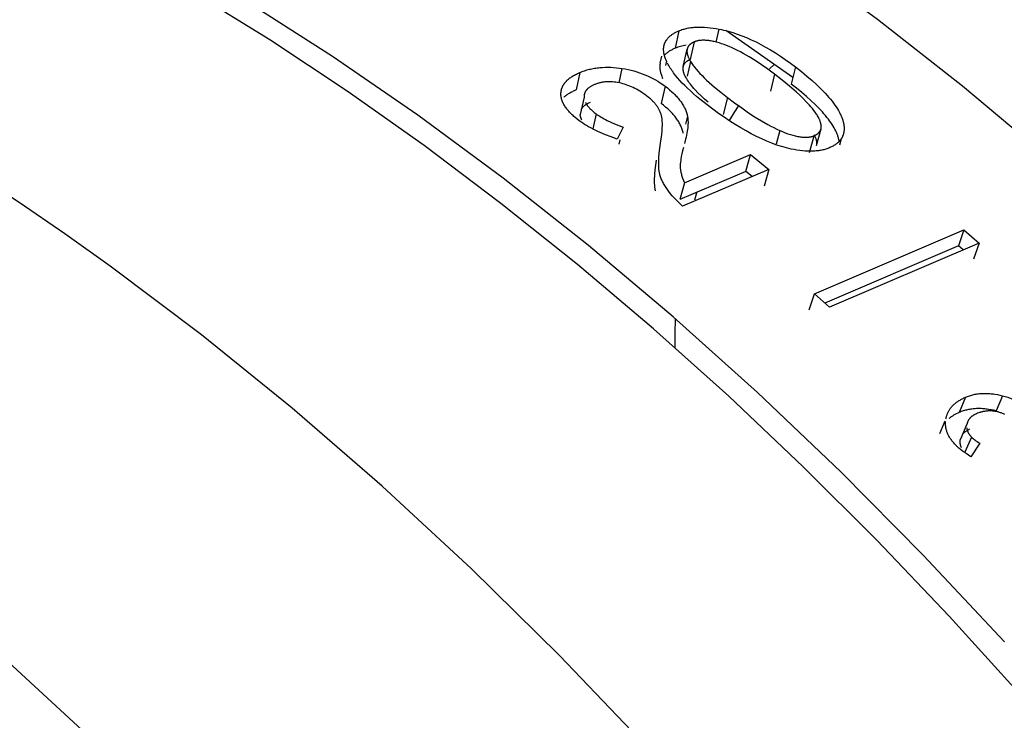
# Model space of a CAD drawing. Header units: millimetres. Extents: x -2637 to -1637, y 678 to 1678.
# Tile 17 of 256: x -2416.19 to -2406.6, y 1075.69 to 1082.51. Entities that reach past the tile are written whole.
import ezdxf

# ---------------------------------------------------------------- set-up
doc = ezdxf.new("R2010")
doc.units = ezdxf.units.MM
doc.layers.add('Make2D$B.SHOW mini', color=7, linetype='Continuous', true_color=0x000000)

msp = doc.modelspace()

# ---------------------------------------------------------------- linework, layer by layer
at = {"layer": 'Make2D$B.SHOW mini', "color": 18, "lineweight": -3, "true_color": 0x000000}
for points in [[(-2406.1834, 1081.1763), (-2407.0067, 1081.866), (-2407.8338, 1082.5152), (-2408.6629, 1083.1234), (-2409.4919, 1083.6899), (-2410.3188, 1084.2147), (-2410.731, 1084.4613), (-2411.1419, 1084.6975), (-2411.5514, 1084.9232), (-2411.9593, 1085.1385), (-2412.3654, 1085.3434), (-2412.7694, 1085.5381), (-2413.1713, 1085.7224), (-2413.5707, 1085.8966)], [(-2406.4421, 1075.9377), (-2407.1354, 1076.7043), (-2407.8409, 1077.4454), (-2408.5572, 1078.1596), (-2409.2829, 1078.8456), (-2410.0164, 1079.5024), (-2410.7565, 1080.1289), (-2411.5015, 1080.7242), (-2412.25, 1081.2875), (-2413.0006, 1081.8182), (-2413.7518, 1082.3159), (-2414.5023, 1082.7801), (-2415.2505, 1083.2107), (-2415.9953, 1083.6075), (-2416.7353, 1083.9705), (-2417.4694, 1084.3), (-2417.8338, 1084.4522), (-2418.1963, 1084.5961), (-2418.5567, 1084.7318), (-2418.9149, 1084.8593)], [(-2406.5982, 1076.4526), (-2407.3881, 1077.2992), (-2408.1902, 1078.1101), (-2409.0024, 1078.8837), (-2409.8227, 1079.6189), (-2410.6488, 1080.3143), (-2411.4787, 1080.9691), (-2412.3103, 1081.5826), (-2413.1417, 1082.1543), (-2413.9709, 1082.684), (-2414.384, 1082.933), (-2414.796, 1083.1715), (-2415.2065, 1083.3994), (-2415.6153, 1083.6169), (-2416.0223, 1083.824), (-2416.4272, 1084.0207), (-2416.8298, 1084.2071), (-2417.2299, 1084.3832)], [(-2410.0863, 1075.4359), (-2410.9313, 1076.3209), (-2411.7897, 1077.1659), (-2412.6589, 1077.9689), (-2413.5364, 1078.7284), (-2414.4198, 1079.443), (-2415.3066, 1080.1115), (-2415.7505, 1080.4283), (-2416.1943, 1080.7334), (-2416.6378, 1081.0265), (-2417.0807, 1081.3078), (-2417.5226, 1081.5772), (-2417.9634, 1081.8347), (-2418.4026, 1082.0803), (-2418.8402, 1082.314), (-2419.2758, 1082.5359), (-2419.7092, 1082.7459), (-2420.1401, 1082.9443), (-2420.5683, 1083.1309), (-2420.9937, 1083.306), (-2421.4159, 1083.4697), (-2421.8348, 1083.622), (-2422.2502, 1083.763)], [(-2409.9135, 1082.26), (-2409.9129, 1082.2629), (-2409.9122, 1082.2658), (-2409.9114, 1082.2686), (-2409.9106, 1082.2714), (-2409.9098, 1082.2742), (-2409.9089, 1082.277), (-2409.9079, 1082.2797), (-2409.9069, 1082.2825), (-2409.9058, 1082.2852), (-2409.9047, 1082.2879), (-2409.9035, 1082.2906), (-2409.9023, 1082.2932), (-2409.9011, 1082.2959), (-2409.8997, 1082.2985), (-2409.8984, 1082.3011), (-2409.8969, 1082.3037), (-2409.8955, 1082.3062), (-2409.8939, 1082.3088), (-2409.8924, 1082.3113), (-2409.8907, 1082.3138), (-2409.8891, 1082.3163), (-2409.8873, 1082.3188), (-2409.8837, 1082.3237), (-2409.8799, 1082.3285), (-2409.8758, 1082.3332), (-2409.8716, 1082.3379), (-2409.8671, 1082.3424), (-2409.8624, 1082.3469), (-2409.8576, 1082.3514), (-2409.8525, 1082.3557), (-2409.8472, 1082.36), (-2409.8417, 1082.3642), (-2409.836, 1082.3683), (-2409.8301, 1082.3724), (-2409.8239, 1082.3764), (-2409.8176, 1082.3803), (-2409.8111, 1082.3841), (-2409.8043, 1082.3878), (-2409.7973, 1082.3915), (-2409.7902, 1082.3951), (-2409.7828, 1082.3987), (-2409.7752, 1082.4021), (-2409.7674, 1082.4055)], [(-2409.7674, 1082.4055), (-2409.8035, 1082.2356)], [(-2409.7674, 1082.4055), (-2409.7579, 1082.4094), (-2409.7482, 1082.413), (-2409.7383, 1082.4165), (-2409.7283, 1082.4197), (-2409.7181, 1082.4227), (-2409.7077, 1082.4255), (-2409.6972, 1082.4281), (-2409.6864, 1082.4305), (-2409.6755, 1082.4326), (-2409.6645, 1082.4345), (-2409.6532, 1082.4362), (-2409.6418, 1082.4377), (-2409.6302, 1082.439), (-2409.6184, 1082.4401), (-2409.6065, 1082.4409), (-2409.5943, 1082.4415), (-2409.582, 1082.442), (-2409.5695, 1082.4421), (-2409.544, 1082.4419), (-2409.5178, 1082.4407), (-2409.4909, 1082.4387), (-2409.4632, 1082.4358), (-2409.4348, 1082.4321), (-2409.4057, 1082.4274), (-2409.3759, 1082.4219)], [(-2409.4037, 1082.2949), (-2409.3759, 1082.4219)], [(-2409.3759, 1082.4219), (-2409.3543, 1082.4175), (-2409.3325, 1082.4125), (-2409.3106, 1082.4072), (-2409.2886, 1082.4014), (-2409.2444, 1082.3884), (-2409.1998, 1082.3737), (-2409.1547, 1082.3571), (-2409.1093, 1082.3387), (-2409.0634, 1082.3186), (-2409.0172, 1082.2965), (-2408.9706, 1082.2727), (-2408.9235, 1082.247), (-2408.8761, 1082.2194), (-2408.8283, 1082.19), (-2408.7801, 1082.1586), (-2408.7316, 1082.1254), (-2408.6826, 1082.0903), (-2408.6333, 1082.0533)], [(-2408.659, 1081.9491), (-2409.3115, 1082.4074)], [(-2409.6204, 1082.2963), (-2409.624, 1082.2948), (-2409.6274, 1082.2932), (-2409.6308, 1082.2916), (-2409.6341, 1082.2899), (-2409.6372, 1082.2882), (-2409.6403, 1082.2865), (-2409.6433, 1082.2847), (-2409.6462, 1082.2828), (-2409.649, 1082.281), (-2409.6517, 1082.2791), (-2409.6543, 1082.2771), (-2409.6568, 1082.2752), (-2409.6593, 1082.2731), (-2409.6616, 1082.2711), (-2409.6638, 1082.269), (-2409.666, 1082.2668), (-2409.6681, 1082.2646), (-2409.67, 1082.2624), (-2409.6719, 1082.2601), (-2409.6737, 1082.2578), (-2409.6754, 1082.2555), (-2409.677, 1082.2531), (-2409.6777, 1082.2519), (-2409.6785, 1082.2507), (-2409.6792, 1082.2494), (-2409.6799, 1082.2482), (-2409.6805, 1082.2469), (-2409.6812, 1082.2457), (-2409.6818, 1082.2444), (-2409.6824, 1082.2431), (-2409.683, 1082.2418), (-2409.6835, 1082.2405), (-2409.6841, 1082.2392), (-2409.6846, 1082.2379), (-2409.6851, 1082.2366), (-2409.6855, 1082.2352), (-2409.686, 1082.2339), (-2409.6864, 1082.2325), (-2409.6868, 1082.2311), (-2409.6871, 1082.2298), (-2409.6878, 1082.227)], [(-2409.6204, 1082.2963), (-2409.6576, 1082.1272)], [(-2409.3034, 1082.2616), (-2409.3288, 1082.2712), (-2409.3535, 1082.2798), (-2409.3775, 1082.2875), (-2409.4007, 1082.2941), (-2409.4232, 1082.2997), (-2409.4342, 1082.3022), (-2409.445, 1082.3044), (-2409.4556, 1082.3064), (-2409.466, 1082.3081), (-2409.4762, 1082.3095), (-2409.4862, 1082.3107), (-2409.496, 1082.3117), (-2409.5057, 1082.3124), (-2409.5151, 1082.3129), (-2409.5244, 1082.3131), (-2409.5334, 1082.3131), (-2409.5423, 1082.3128), (-2409.551, 1082.3123), (-2409.5595, 1082.3115), (-2409.5678, 1082.3105), (-2409.5759, 1082.3092), (-2409.5838, 1082.3077), (-2409.5877, 1082.3068), (-2409.5915, 1082.3059), (-2409.5953, 1082.3049), (-2409.599, 1082.3039), (-2409.6027, 1082.3028), (-2409.6064, 1082.3016), (-2409.61, 1082.3004), (-2409.6135, 1082.2991), (-2409.617, 1082.2977), (-2409.6204, 1082.2963)], [(-2409.8891, 1082.1101), (-2409.8937, 1082.1206), (-2409.8979, 1082.131), (-2409.9017, 1082.1412), (-2409.905, 1082.1513), (-2409.908, 1082.1612), (-2409.9093, 1082.1661), (-2409.9105, 1082.171), (-2409.9117, 1082.1758), (-2409.9127, 1082.1806), (-2409.9136, 1082.1853), (-2409.9144, 1082.19), (-2409.9151, 1082.1947), (-2409.9157, 1082.1993), (-2409.9162, 1082.2039), (-2409.9166, 1082.2085), (-2409.9169, 1082.213), (-2409.9171, 1082.2174), (-2409.9172, 1082.2219), (-2409.9172, 1082.2263), (-2409.9171, 1082.2306), (-2409.9169, 1082.2349), (-2409.9166, 1082.2392), (-2409.9162, 1082.2435), (-2409.9157, 1082.2477), (-2409.9151, 1082.2518), (-2409.9143, 1082.2559), (-2409.9135, 1082.26)], [(-2409.8035, 1082.2356), (-2409.8115, 1082.2321), (-2409.8194, 1082.2286), (-2409.827, 1082.2249), (-2409.8344, 1082.2212), (-2409.8416, 1082.2173), (-2409.8486, 1082.2134), (-2409.8553, 1082.2095), (-2409.8618, 1082.2054), (-2409.8681, 1082.2013), (-2409.8741, 1082.1971), (-2409.88, 1082.1928), (-2409.8856, 1082.1884), (-2409.891, 1082.1839), (-2409.8962, 1082.1794), (-2409.9011, 1082.1748), (-2409.9059, 1082.1701)], [(-2409.6977, 1082.2652), (-2409.7119, 1082.2628), (-2409.7259, 1082.26), (-2409.7395, 1082.2568), (-2409.7529, 1082.2533), (-2409.7659, 1082.2494), (-2409.7787, 1082.2452), (-2409.7912, 1082.2406), (-2409.8035, 1082.2356)], [(-2409.7253, 1082.0575), (-2409.6878, 1082.227)], [(-2409.6878, 1082.227), (-2409.6881, 1082.2254), (-2409.6884, 1082.2239), (-2409.6887, 1082.2223), (-2409.6889, 1082.2208), (-2409.6891, 1082.2192), (-2409.6893, 1082.2176), (-2409.6896, 1082.2144), (-2409.6898, 1082.2111), (-2409.6899, 1082.2078), (-2409.6899, 1082.2044), (-2409.6897, 1082.201), (-2409.6895, 1082.1976), (-2409.6891, 1082.1941), (-2409.6887, 1082.1905), (-2409.6881, 1082.1869), (-2409.6874, 1082.1832), (-2409.6866, 1082.1796), (-2409.6857, 1082.1758), (-2409.6847, 1082.172), (-2409.6836, 1082.1682), (-2409.6824, 1082.1643), (-2409.6811, 1082.1603), (-2409.6796, 1082.1564), (-2409.6781, 1082.1523), (-2409.6764, 1082.1482), (-2409.6747, 1082.1441), (-2409.6728, 1082.1399), (-2409.6687, 1082.1314), (-2409.6642, 1082.1227), (-2409.6593, 1082.1139), (-2409.654, 1082.1048)], [(-2408.8364, 1081.9829), (-2408.9006, 1082.0308), (-2408.9632, 1082.0749), (-2409.0241, 1082.1153), (-2409.0833, 1082.1519), (-2409.1123, 1082.1688), (-2409.1409, 1082.1848), (-2409.169, 1082.1999), (-2409.1967, 1082.214), (-2409.224, 1082.2273), (-2409.2509, 1082.2396), (-2409.2773, 1082.2511), (-2409.3034, 1082.2616)], [(-2409.9503, 1082.0896), (-2409.9511, 1082.0855), (-2409.9518, 1082.0814), (-2409.9524, 1082.0773), (-2409.9529, 1082.0731), (-2409.9534, 1082.0689), (-2409.9537, 1082.0647), (-2409.9539, 1082.0604), (-2409.954, 1082.0561), (-2409.954, 1082.0518), (-2409.9539, 1082.0474), (-2409.9537, 1082.0429), (-2409.9534, 1082.0385), (-2409.9531, 1082.034), (-2409.9526, 1082.0294), (-2409.952, 1082.0249), (-2409.9513, 1082.0202), (-2409.9505, 1082.0156), (-2409.9496, 1082.0109), (-2409.9486, 1082.0062), (-2409.9475, 1082.0014), (-2409.9463, 1081.9966), (-2409.945, 1081.9917), (-2409.9422, 1081.9819), (-2409.9389, 1081.972), (-2409.9352, 1081.9619), (-2409.9311, 1081.9516), (-2409.9266, 1081.9412)], [(-2409.9503, 1082.0896), (-2409.9357, 1082.1573)], [(-2409.8891, 1082.1101), (-2409.8984, 1082.0685)], [(-2409.4932, 1081.6835), (-2409.5632, 1081.7389), (-2409.5959, 1081.766), (-2409.627, 1081.7929), (-2409.6566, 1081.8194), (-2409.6846, 1081.8455), (-2409.7111, 1081.8713), (-2409.736, 1081.8968), (-2409.7593, 1081.9219), (-2409.7811, 1081.9468), (-2409.8014, 1081.9713), (-2409.82, 1081.9954), (-2409.8288, 1082.0074), (-2409.8371, 1082.0193), (-2409.8451, 1082.0311), (-2409.8527, 1082.0428), (-2409.8598, 1082.0545), (-2409.8666, 1082.0661), (-2409.873, 1082.0776), (-2409.879, 1082.089)], [(-2409.7253, 1082.0575), (-2409.7246, 1082.0603), (-2409.7242, 1082.0617), (-2409.7238, 1082.0631), (-2409.7234, 1082.0644), (-2409.723, 1082.0658), (-2409.7225, 1082.0671), (-2409.722, 1082.0685), (-2409.7215, 1082.0698), (-2409.721, 1082.0711), (-2409.7204, 1082.0724), (-2409.7198, 1082.0737), (-2409.7192, 1082.075), (-2409.7186, 1082.0763), (-2409.718, 1082.0776), (-2409.7173, 1082.0788), (-2409.7166, 1082.0801), (-2409.7159, 1082.0813), (-2409.7151, 1082.0825), (-2409.7144, 1082.0837), (-2409.7128, 1082.0861), (-2409.7111, 1082.0885), (-2409.7093, 1082.0908), (-2409.7074, 1082.0931), (-2409.7054, 1082.0953), (-2409.7034, 1082.0975), (-2409.7012, 1082.0997), (-2409.6989, 1082.1018), (-2409.6966, 1082.1039), (-2409.6941, 1082.1059), (-2409.6916, 1082.1079), (-2409.689, 1082.1099), (-2409.6863, 1082.1118), (-2409.6834, 1082.1136), (-2409.6805, 1082.1155), (-2409.6775, 1082.1173), (-2409.6744, 1082.119), (-2409.6713, 1082.1207), (-2409.668, 1082.1224), (-2409.6646, 1082.124), (-2409.6611, 1082.1256), (-2409.6576, 1082.1272)], [(-2409.654, 1082.1048), (-2409.6862, 1081.9627)], [(-2409.654, 1082.1048), (-2409.6484, 1082.0959), (-2409.6425, 1082.0869), (-2409.6363, 1082.0778), (-2409.6296, 1082.0685), (-2409.6226, 1082.0592), (-2409.6153, 1082.0497), (-2409.5994, 1082.0303), (-2409.5822, 1082.0104), (-2409.5634, 1081.99), (-2409.5432, 1081.9691), (-2409.5215, 1081.9476), (-2409.4984, 1081.9257), (-2409.4738, 1081.9031), (-2409.4202, 1081.8565), (-2409.3608, 1081.8076), (-2409.2956, 1081.7564)], [(-2408.8852, 1082.0342), (-2408.8396, 1082.0786)], [(-2425.817, 1082.0452), (-2425.4105, 1081.9055), (-2425.0005, 1081.755), (-2424.5874, 1081.5935), (-2424.1713, 1081.4209), (-2423.7524, 1081.2371), (-2423.3308, 1081.042), (-2422.9069, 1080.8357), (-2422.4808, 1080.6179), (-2422.0528, 1080.3888), (-2421.6232, 1080.1481), (-2421.192, 1079.896), (-2420.7597, 1079.6324), (-2420.3265, 1079.3573), (-2419.8926, 1079.0708), (-2419.024, 1078.4636), (-2418.156, 1077.8114), (-2417.291, 1077.1148), (-2416.4312, 1076.3749), (-2415.5791, 1075.5929)], [(-2410.9172, 1081.7927), (-2410.9171, 1081.7967), (-2410.9169, 1081.8007), (-2410.9166, 1081.8046), (-2410.9162, 1081.8086), (-2410.9158, 1081.8125), (-2410.9152, 1081.8164), (-2410.9146, 1081.8203), (-2410.9139, 1081.8241), (-2410.9131, 1081.8279), (-2410.9122, 1081.8317), (-2410.9112, 1081.8355), (-2410.9102, 1081.8392), (-2410.909, 1081.843), (-2410.9078, 1081.8467), (-2410.9064, 1081.8503), (-2410.905, 1081.854), (-2410.9035, 1081.8576), (-2410.9019, 1081.8612), (-2410.9003, 1081.8648), (-2410.8985, 1081.8683), (-2410.8966, 1081.8718), (-2410.8947, 1081.8753), (-2410.8927, 1081.8788), (-2410.8906, 1081.8823), (-2410.8884, 1081.8857), (-2410.8861, 1081.8891), (-2410.8837, 1081.8924), (-2410.8812, 1081.8958), (-2410.8787, 1081.8991), (-2410.8761, 1081.9024), (-2410.8733, 1081.9057), (-2410.8705, 1081.9089), (-2410.8676, 1081.9121), (-2410.8646, 1081.9153), (-2410.8615, 1081.9185), (-2410.8584, 1081.9216), (-2410.8518, 1081.9278), (-2410.8449, 1081.9339), (-2410.8376, 1081.9399), (-2410.8299, 1081.9458), (-2410.8219, 1081.9516), (-2410.8136, 1081.9573), (-2410.8049, 1081.9629), (-2410.7959, 1081.9683), (-2410.7865, 1081.9737), (-2410.7767, 1081.979), (-2410.7666, 1081.9841), (-2410.7562, 1081.9892), (-2410.7454, 1081.9941), (-2410.7343, 1081.999)], [(-2410.7343, 1081.999), (-2410.7702, 1081.8289)], [(-2410.7343, 1081.999), (-2410.7229, 1082.0036), (-2410.7114, 1082.0081), (-2410.6999, 1082.0123), (-2410.6882, 1082.0163), (-2410.6764, 1082.0201), (-2410.6645, 1082.0237), (-2410.6525, 1082.027), (-2410.6404, 1082.0301), (-2410.6281, 1082.033), (-2410.6158, 1082.0357), (-2410.6034, 1082.0381), (-2410.5909, 1082.0403), (-2410.5783, 1082.0423), (-2410.5655, 1082.0441), (-2410.5527, 1082.0457), (-2410.5398, 1082.047), (-2410.5136, 1082.049), (-2410.4871, 1082.0502), (-2410.4601, 1082.0504), (-2410.4327, 1082.0498), (-2410.405, 1082.0483), (-2410.3769, 1082.0459), (-2410.3484, 1082.0426), (-2410.3195, 1082.0384)], [(-2410.3501, 1081.8972), (-2410.3195, 1082.0384)], [(-2410.3195, 1082.0384), (-2410.2905, 1082.0335), (-2410.262, 1082.0277), (-2410.2338, 1082.0212), (-2410.206, 1082.0139), (-2410.1786, 1082.0059), (-2410.1515, 1081.9971), (-2410.1248, 1081.9875), (-2410.0986, 1081.9771), (-2410.0727, 1081.9659), (-2410.0473, 1081.954), (-2410.0222, 1081.9413), (-2409.9976, 1081.9278), (-2409.9734, 1081.9136), (-2409.9496, 1081.8986), (-2409.9263, 1081.8827), (-2409.9034, 1081.8662)], [(-2409.6921, 1081.9364), (-2409.6974, 1081.9454), (-2409.7022, 1081.9542), (-2409.7066, 1081.9628), (-2409.7106, 1081.9712), (-2409.7125, 1081.9753), (-2409.7142, 1081.9794), (-2409.7158, 1081.9835), (-2409.7173, 1081.9874), (-2409.7187, 1081.9914), (-2409.72, 1081.9953), (-2409.7212, 1081.9992), (-2409.7223, 1082.003), (-2409.7233, 1082.0067), (-2409.7242, 1082.0104), (-2409.7249, 1082.0141), (-2409.7256, 1082.0177), (-2409.7262, 1082.0213), (-2409.7266, 1082.0248), (-2409.727, 1082.0283), (-2409.7272, 1082.0317), (-2409.7273, 1082.0351), (-2409.7274, 1082.0385), (-2409.7273, 1082.0418), (-2409.7271, 1082.045), (-2409.7268, 1082.0482), (-2409.7266, 1082.0498), (-2409.7264, 1082.0513), (-2409.7261, 1082.0529), (-2409.7259, 1082.0544), (-2409.7256, 1082.056), (-2409.7253, 1082.0575)], [(-2408.8364, 1081.9829), (-2408.8774, 1081.8166)], [(-2408.3846, 1081.451), (-2408.384, 1081.4535), (-2408.3835, 1081.4561), (-2408.3831, 1081.4587), (-2408.3827, 1081.4614), (-2408.3825, 1081.464), (-2408.3823, 1081.4666), (-2408.3822, 1081.4693), (-2408.3821, 1081.472), (-2408.3821, 1081.4747), (-2408.3822, 1081.4774), (-2408.3824, 1081.4801), (-2408.3826, 1081.4828), (-2408.3829, 1081.4855), (-2408.3832, 1081.4883), (-2408.3836, 1081.491), (-2408.384, 1081.4937), (-2408.3845, 1081.4965), (-2408.385, 1081.4992), (-2408.3863, 1081.5047), (-2408.3877, 1081.5101), (-2408.3893, 1081.5155), (-2408.391, 1081.5209), (-2408.3929, 1081.5262), (-2408.3948, 1081.5315), (-2408.3969, 1081.5367), (-2408.3991, 1081.5419), (-2408.4014, 1081.5469), (-2408.4038, 1081.5519), (-2408.4062, 1081.5568), (-2408.4114, 1081.5665), (-2408.4168, 1081.5759), (-2408.4225, 1081.5852), (-2408.4285, 1081.5943), (-2408.4346, 1081.6033), (-2408.441, 1081.6122), (-2408.4542, 1081.6299), (-2408.468, 1081.6474), (-2408.4823, 1081.6646), (-2408.497, 1081.6814), (-2408.5119, 1081.698), (-2408.5272, 1081.7142), (-2408.5584, 1081.7458), (-2408.5905, 1081.7768), (-2408.6236, 1081.8073), (-2408.6919, 1081.8669), (-2408.7628, 1081.9253), (-2408.8364, 1081.9829)], [(-2408.6333, 1082.0533), (-2408.6744, 1081.8871)], [(-2408.6333, 1082.0533), (-2408.5755, 1082.0081), (-2408.5215, 1081.9638), (-2408.4712, 1081.9204), (-2408.4248, 1081.8781), (-2408.3821, 1081.8368), (-2408.3621, 1081.8165), (-2408.3431, 1081.7964), (-2408.3251, 1081.7767), (-2408.3079, 1081.7571), (-2408.2918, 1081.7379), (-2408.2765, 1081.7189), (-2408.2622, 1081.7002), (-2408.2488, 1081.6817), (-2408.2363, 1081.6635), (-2408.2248, 1081.6456), (-2408.2142, 1081.628), (-2408.2046, 1081.6106), (-2408.2001, 1081.602), (-2408.1959, 1081.5935), (-2408.1918, 1081.5851), (-2408.1881, 1081.5767), (-2408.1845, 1081.5684), (-2408.1812, 1081.5602), (-2408.1781, 1081.552), (-2408.1753, 1081.544), (-2408.1726, 1081.5359), (-2408.1703, 1081.528), (-2408.1681, 1081.5201), (-2408.1662, 1081.5123), (-2408.1645, 1081.5046), (-2408.163, 1081.4969), (-2408.1618, 1081.4894), (-2408.1608, 1081.4819), (-2408.16, 1081.4744), (-2408.1595, 1081.4671), (-2408.1592, 1081.4598), (-2408.1591, 1081.4526)], [(-2410.3479, 1081.898), (-2410.3647, 1081.9013), (-2410.3812, 1081.904), (-2410.3975, 1081.9062), (-2410.4136, 1081.9077), (-2410.4216, 1081.9083), (-2410.4295, 1081.9087), (-2410.4374, 1081.909), (-2410.4452, 1081.9091), (-2410.453, 1081.909), (-2410.4607, 1081.9089), (-2410.4684, 1081.9086), (-2410.476, 1081.9081), (-2410.4836, 1081.9075), (-2410.4911, 1081.9067), (-2410.4986, 1081.9058), (-2410.506, 1081.9048), (-2410.5134, 1081.9036), (-2410.5207, 1081.9022), (-2410.5279, 1081.9007), (-2410.5351, 1081.8991), (-2410.5423, 1081.8973), (-2410.5494, 1081.8954), (-2410.5565, 1081.8933), (-2410.5635, 1081.8911), (-2410.5704, 1081.8888), (-2410.5773, 1081.8863), (-2410.5842, 1081.8836), (-2410.591, 1081.8808)], [(-2410.0827, 1081.7722), (-2410.099, 1081.7841), (-2410.1154, 1081.7956), (-2410.1318, 1081.8064), (-2410.1482, 1081.8167), (-2410.1647, 1081.8264), (-2410.1812, 1081.8356), (-2410.1977, 1081.8443), (-2410.2143, 1081.8524), (-2410.2309, 1081.86), (-2410.2475, 1081.867), (-2410.2642, 1081.8735), (-2410.2808, 1081.8795), (-2410.2976, 1081.8849), (-2410.3143, 1081.8898), (-2410.3311, 1081.8942), (-2410.3479, 1081.898)], [(-2409.4827, 1081.7086), (-2409.5188, 1081.7406), (-2409.5521, 1081.7716), (-2409.5826, 1081.8016), (-2409.6102, 1081.8305), (-2409.6229, 1081.8446), (-2409.6349, 1081.8584), (-2409.6462, 1081.872), (-2409.6568, 1081.8854), (-2409.6667, 1081.8985), (-2409.6759, 1081.9114), (-2409.6844, 1081.924), (-2409.6921, 1081.9364)], [(-2408.2074, 1081.3275), (-2408.2085, 1081.3345), (-2408.2098, 1081.3415), (-2408.2113, 1081.3486), (-2408.213, 1081.3557), (-2408.2149, 1081.3629), (-2408.217, 1081.3701), (-2408.2193, 1081.3774), (-2408.2218, 1081.3848), (-2408.2244, 1081.3922), (-2408.2273, 1081.3997), (-2408.2304, 1081.4073), (-2408.2336, 1081.4149), (-2408.2371, 1081.4225), (-2408.2407, 1081.4303), (-2408.2486, 1081.4459), (-2408.2573, 1081.4617), (-2408.2668, 1081.4778), (-2408.277, 1081.4941), (-2408.288, 1081.5107), (-2408.2998, 1081.5275), (-2408.3124, 1081.5445), (-2408.3258, 1081.5617), (-2408.34, 1081.5791), (-2408.355, 1081.5968), (-2408.3707, 1081.6146), (-2408.4046, 1081.6511), (-2408.4416, 1081.6883), (-2408.4818, 1081.7264), (-2408.5252, 1081.7654), (-2408.5717, 1081.8052), (-2408.6215, 1081.8457), (-2408.6744, 1081.8871)], [(-2410.7386, 1081.5291), (-2410.7604, 1081.5459), (-2410.7807, 1081.5627), (-2410.7904, 1081.571), (-2410.7997, 1081.5794), (-2410.8087, 1081.5877), (-2410.8173, 1081.5961), (-2410.8255, 1081.6044), (-2410.8334, 1081.6127), (-2410.8409, 1081.621), (-2410.8481, 1081.6293), (-2410.855, 1081.6376), (-2410.8614, 1081.6458), (-2410.8676, 1081.6541), (-2410.8733, 1081.6623), (-2410.8787, 1081.6706), (-2410.8838, 1081.6788), (-2410.8885, 1081.687), (-2410.8928, 1081.6952), (-2410.8968, 1081.7034), (-2410.8987, 1081.7074), (-2410.9005, 1081.7115), (-2410.9022, 1081.7156), (-2410.9037, 1081.7197), (-2410.9053, 1081.7238), (-2410.9067, 1081.7278), (-2410.908, 1081.7319), (-2410.9092, 1081.736), (-2410.9104, 1081.74), (-2410.9114, 1081.7441), (-2410.9124, 1081.7482), (-2410.9133, 1081.7522), (-2410.9141, 1081.7563), (-2410.9148, 1081.7603), (-2410.9154, 1081.7644), (-2410.9159, 1081.7684), (-2410.9163, 1081.7725), (-2410.9167, 1081.7765), (-2410.9169, 1081.7806), (-2410.9171, 1081.7846), (-2410.9172, 1081.7886), (-2410.9172, 1081.7927)], [(-2410.7702, 1081.8289), (-2410.7886, 1081.8208), (-2410.7974, 1081.8166), (-2410.806, 1081.8124), (-2410.8143, 1081.808), (-2410.8224, 1081.8037), (-2410.8302, 1081.7992), (-2410.8379, 1081.7947), (-2410.8452, 1081.79), (-2410.8524, 1081.7854), (-2410.8592, 1081.7806), (-2410.8659, 1081.7758), (-2410.8723, 1081.7709), (-2410.8784, 1081.7659), (-2410.8844, 1081.7609), (-2410.89, 1081.7558)], [(-2410.591, 1081.8808), (-2410.5975, 1081.878), (-2410.6039, 1081.8751), (-2410.61, 1081.8721), (-2410.6159, 1081.869), (-2410.6215, 1081.8659), (-2410.627, 1081.8627), (-2410.6322, 1081.8595), (-2410.6372, 1081.8562), (-2410.642, 1081.8528), (-2410.6465, 1081.8494), (-2410.6509, 1081.8459), (-2410.653, 1081.8441), (-2410.655, 1081.8423), (-2410.657, 1081.8405), (-2410.6589, 1081.8387), (-2410.6608, 1081.8369), (-2410.6626, 1081.835), (-2410.6643, 1081.8331), (-2410.666, 1081.8313), (-2410.6677, 1081.8294), (-2410.6693, 1081.8274), (-2410.6708, 1081.8255), (-2410.6723, 1081.8236), (-2410.6737, 1081.8216), (-2410.6751, 1081.8196), (-2410.6764, 1081.8176), (-2410.6777, 1081.8156), (-2410.6789, 1081.8136), (-2410.6801, 1081.8116), (-2410.6812, 1081.8095), (-2410.6822, 1081.8075), (-2410.6832, 1081.8054), (-2410.6842, 1081.8033), (-2410.6851, 1081.8012), (-2410.6859, 1081.799), (-2410.6867, 1081.7969), (-2410.6874, 1081.7947), (-2410.6881, 1081.7926), (-2410.6887, 1081.7904), (-2410.6893, 1081.7882), (-2410.6898, 1081.7859), (-2410.6903, 1081.7837), (-2410.6907, 1081.7814), (-2410.691, 1081.7792), (-2410.6913, 1081.7769), (-2410.6916, 1081.7746), (-2410.6918, 1081.7723), (-2410.6919, 1081.77), (-2410.692, 1081.7676), (-2410.6921, 1081.7653), (-2410.692, 1081.7629), (-2410.692, 1081.7605), (-2410.6919, 1081.7581)], [(-2409.9034, 1081.8662), (-2409.9423, 1081.6982)], [(-2409.9034, 1081.8662), (-2409.8803, 1081.8483), (-2409.8584, 1081.8304), (-2409.8378, 1081.8124), (-2409.8185, 1081.7943), (-2409.8093, 1081.7852), (-2409.8004, 1081.7761), (-2409.7919, 1081.7671), (-2409.7837, 1081.758), (-2409.7758, 1081.7488), (-2409.7682, 1081.7397), (-2409.7609, 1081.7305), (-2409.7539, 1081.7214), (-2409.7473, 1081.7122), (-2409.7409, 1081.703), (-2409.7349, 1081.6938), (-2409.7292, 1081.6846), (-2409.7238, 1081.6753), (-2409.7187, 1081.6661), (-2409.7139, 1081.6568), (-2409.7094, 1081.6475), (-2409.7052, 1081.6382), (-2409.7014, 1081.6289), (-2409.6978, 1081.6196), (-2409.6945, 1081.6103), (-2409.6916, 1081.601), (-2409.689, 1081.5916), (-2409.6866, 1081.5822), (-2409.6846, 1081.5728)], [(-2410.6919, 1081.7581), (-2410.7293, 1081.5891)], [(-2410.7177, 1081.6416), (-2410.7162, 1081.6442), (-2410.7147, 1081.6467), (-2410.713, 1081.6492), (-2410.7113, 1081.6517), (-2410.7095, 1081.6542), (-2410.7076, 1081.6566), (-2410.7057, 1081.6591), (-2410.7036, 1081.6615), (-2410.7014, 1081.6638), (-2410.6992, 1081.6662), (-2410.6969, 1081.6685), (-2410.6945, 1081.6708), (-2410.692, 1081.6731), (-2410.6894, 1081.6753), (-2410.6867, 1081.6775), (-2410.684, 1081.6797), (-2410.6811, 1081.6819), (-2410.6782, 1081.6841), (-2410.6752, 1081.6862), (-2410.6721, 1081.6883), (-2410.6689, 1081.6904), (-2410.6656, 1081.6924), (-2410.6588, 1081.6964), (-2410.6516, 1081.7004), (-2410.6441, 1081.7042), (-2410.6362, 1081.7079), (-2410.6279, 1081.7115)], [(-2410.6769, 1081.7061), (-2410.6751, 1081.7027), (-2410.6733, 1081.6994), (-2410.6713, 1081.696), (-2410.6693, 1081.6927), (-2410.6672, 1081.6893), (-2410.6649, 1081.6859), (-2410.6626, 1081.6826), (-2410.6602, 1081.6792), (-2410.6551, 1081.6724), (-2410.6496, 1081.6656), (-2410.6438, 1081.6588), (-2410.6375, 1081.6519), (-2410.6309, 1081.6451), (-2410.6239, 1081.6382), (-2410.6165, 1081.6313), (-2410.6088, 1081.6243), (-2410.6007, 1081.6174), (-2410.5922, 1081.6104), (-2410.5834, 1081.6034), (-2410.5742, 1081.5964)], [(-2409.9349, 1081.5662), (-2409.9365, 1081.5732), (-2409.9383, 1081.5802), (-2409.9402, 1081.5871), (-2409.9424, 1081.594), (-2409.9448, 1081.6009), (-2409.9473, 1081.6077), (-2409.9501, 1081.6145), (-2409.953, 1081.6213), (-2409.9561, 1081.628), (-2409.9595, 1081.6347), (-2409.963, 1081.6413), (-2409.9667, 1081.6479), (-2409.9707, 1081.6545), (-2409.9748, 1081.661), (-2409.9791, 1081.6675), (-2409.9836, 1081.674), (-2409.9883, 1081.6804), (-2409.9932, 1081.6868), (-2409.9983, 1081.6931), (-2410.0036, 1081.6994), (-2410.0091, 1081.7057), (-2410.0148, 1081.7119), (-2410.0207, 1081.7181), (-2410.0268, 1081.7243), (-2410.0331, 1081.7304), (-2410.0396, 1081.7365), (-2410.0463, 1081.7425), (-2410.0531, 1081.7485), (-2410.0675, 1081.7604), (-2410.0827, 1081.7722)], [(-2409.7257, 1081.4066), (-2409.7277, 1081.4159), (-2409.73, 1081.4252), (-2409.7326, 1081.4345), (-2409.7354, 1081.4438), (-2409.7386, 1081.4531), (-2409.7421, 1081.4624), (-2409.7459, 1081.4716), (-2409.75, 1081.4809), (-2409.7544, 1081.4901), (-2409.7592, 1081.4993), (-2409.7642, 1081.5085), (-2409.7695, 1081.5177), (-2409.7752, 1081.5269), (-2409.7812, 1081.5361), (-2409.7874, 1081.5452), (-2409.794, 1081.5543), (-2409.8009, 1081.5634), (-2409.8081, 1081.5725), (-2409.8156, 1081.5816), (-2409.8235, 1081.5907), (-2409.8316, 1081.5998), (-2409.8401, 1081.6088), (-2409.8489, 1081.6178), (-2409.858, 1081.6268), (-2409.8674, 1081.6358), (-2409.8772, 1081.6448), (-2409.8976, 1081.6627), (-2409.9193, 1081.6805), (-2409.9423, 1081.6982)], [(-2409.2956, 1081.7564), (-2409.3367, 1081.5901)], [(-2409.2956, 1081.7564), (-2409.2251, 1081.7032), (-2409.1565, 1081.6537), (-2409.09, 1081.6078), (-2409.0254, 1081.5656), (-2408.9627, 1081.5272), (-2408.9019, 1081.4926), (-2408.8722, 1081.4767), (-2408.843, 1081.4618), (-2408.8142, 1081.4478), (-2408.7859, 1081.4349)], [(-2410.5742, 1081.5964), (-2410.6081, 1081.449)], [(-2410.5742, 1081.5964), (-2410.5631, 1081.5883), (-2410.5513, 1081.5802), (-2410.5388, 1081.5722), (-2410.5256, 1081.5641), (-2410.5118, 1081.5561), (-2410.4972, 1081.548), (-2410.4819, 1081.5399), (-2410.466, 1081.5319), (-2410.4319, 1081.5157), (-2410.3949, 1081.4996), (-2410.3549, 1081.4834), (-2410.3121, 1081.4672)], [(-2408.6741, 1081.2534), (-2408.6972, 1081.2587), (-2408.7205, 1081.2644), (-2408.7439, 1081.2708), (-2408.7675, 1081.2776), (-2408.7913, 1081.285), (-2408.8152, 1081.2929), (-2408.8392, 1081.3014), (-2408.8635, 1081.3104), (-2408.9124, 1081.33), (-2408.9619, 1081.3518), (-2409.0121, 1081.3756), (-2409.0629, 1081.4016), (-2409.1144, 1081.4296), (-2409.1666, 1081.4598), (-2409.2193, 1081.4919), (-2409.2728, 1081.5262), (-2409.3269, 1081.5625), (-2409.3817, 1081.6008), (-2409.4932, 1081.6835)], [(-2409.2767, 1081.5304), (-2409.2292, 1081.6063), (-2409.1798, 1081.6801)], [(-2410.371, 1081.3511), (-2410.4291, 1081.3716), (-2410.4836, 1081.3926), (-2410.5347, 1081.4141), (-2410.559, 1081.4251), (-2410.5824, 1081.4362), (-2410.6049, 1081.4473), (-2410.6265, 1081.4587), (-2410.6473, 1081.4701), (-2410.6673, 1081.4817), (-2410.6864, 1081.4933), (-2410.7046, 1081.5051), (-2410.722, 1081.517), (-2410.7386, 1081.5291)], [(-2410.7144, 1081.5368), (-2410.716, 1081.5401), (-2410.7176, 1081.5434), (-2410.719, 1081.5467), (-2410.7204, 1081.55), (-2410.7216, 1081.5532), (-2410.7228, 1081.5565), (-2410.7239, 1081.5598), (-2410.7249, 1081.5631), (-2410.7257, 1081.5663), (-2410.7265, 1081.5696), (-2410.7272, 1081.5729), (-2410.7278, 1081.5761), (-2410.7283, 1081.5794), (-2410.7287, 1081.5826), (-2410.7291, 1081.5858), (-2410.7293, 1081.5891)], [(-2409.9469, 1081.3102), (-2409.9408, 1081.3536), (-2409.9359, 1081.3938), (-2409.9324, 1081.4306), (-2409.9301, 1081.4642), (-2409.9295, 1081.4798), (-2409.9292, 1081.4945), (-2409.9293, 1081.5085), (-2409.9297, 1081.5216), (-2409.9305, 1081.5339), (-2409.931, 1081.5398), (-2409.9316, 1081.5455), (-2409.9323, 1081.551), (-2409.9331, 1081.5562), (-2409.934, 1081.5613), (-2409.9349, 1081.5662)], [(-2409.6846, 1081.5728), (-2409.6835, 1081.567), (-2409.6825, 1081.561), (-2409.6817, 1081.5548), (-2409.681, 1081.5485), (-2409.6804, 1081.542), (-2409.68, 1081.5354), (-2409.6797, 1081.5286), (-2409.6795, 1081.5216), (-2409.6794, 1081.5145), (-2409.6795, 1081.5073), (-2409.68, 1081.4923), (-2409.6811, 1081.4767), (-2409.6826, 1081.4604), (-2409.6847, 1081.4436), (-2409.6873, 1081.4261), (-2409.6905, 1081.408), (-2409.6941, 1081.3893), (-2409.6983, 1081.37), (-2409.703, 1081.3501), (-2409.714, 1081.3084)], [(-2409.6846, 1081.5728), (-2409.7037, 1081.4958)], [(-2410.3121, 1081.4672), (-2410.371, 1081.3511)], [(-2408.7859, 1081.4349), (-2408.8224, 1081.2995)], [(-2408.7859, 1081.4349), (-2408.7586, 1081.4231), (-2408.7321, 1081.4124), (-2408.7064, 1081.4029), (-2408.6816, 1081.3946), (-2408.6577, 1081.3874), (-2408.646, 1081.3842), (-2408.6346, 1081.3813), (-2408.6234, 1081.3787), (-2408.6124, 1081.3763), (-2408.6016, 1081.3743), (-2408.591, 1081.3726), (-2408.5806, 1081.3711), (-2408.5704, 1081.3699), (-2408.5605, 1081.369), (-2408.5507, 1081.3684), (-2408.5412, 1081.3681), (-2408.5319, 1081.3681), (-2408.5228, 1081.3684), (-2408.5139, 1081.3689), (-2408.5095, 1081.3693), (-2408.5052, 1081.3698), (-2408.5009, 1081.3703), (-2408.4967, 1081.3709), (-2408.4925, 1081.3716), (-2408.4884, 1081.3723), (-2408.4844, 1081.3732), (-2408.4804, 1081.3741), (-2408.4764, 1081.375), (-2408.4725, 1081.3761), (-2408.4687, 1081.3772), (-2408.4649, 1081.3784), (-2408.4611, 1081.3796), (-2408.4575, 1081.3809), (-2408.4538, 1081.3824), (-2408.4502, 1081.3838)], [(-2408.4502, 1081.3838), (-2408.4468, 1081.3853), (-2408.4434, 1081.3869), (-2408.4401, 1081.3885), (-2408.437, 1081.3901), (-2408.4339, 1081.3918), (-2408.4309, 1081.3935), (-2408.428, 1081.3952), (-2408.4253, 1081.397), (-2408.4226, 1081.3988), (-2408.42, 1081.4007), (-2408.4175, 1081.4025), (-2408.4151, 1081.4044), (-2408.4127, 1081.4064), (-2408.4105, 1081.4083), (-2408.4084, 1081.4103), (-2408.4063, 1081.4124), (-2408.4044, 1081.4144), (-2408.4025, 1081.4165), (-2408.4007, 1081.4187), (-2408.399, 1081.4208), (-2408.3974, 1081.423), (-2408.3959, 1081.4252), (-2408.3944, 1081.4274), (-2408.3931, 1081.4297), (-2408.3918, 1081.432), (-2408.3906, 1081.4343), (-2408.3895, 1081.4366), (-2408.3885, 1081.439), (-2408.3875, 1081.4413), (-2408.3867, 1081.4437), (-2408.3859, 1081.4462), (-2408.3852, 1081.4486)], [(-2408.3852, 1081.4486), (-2408.4302, 1081.2859)], [(-2408.1591, 1081.4526), (-2408.1592, 1081.4486), (-2408.1593, 1081.4447), (-2408.1595, 1081.4408), (-2408.1598, 1081.4369), (-2408.1601, 1081.4331), (-2408.1605, 1081.4293), (-2408.161, 1081.4255), (-2408.1615, 1081.4218), (-2408.1621, 1081.4181), (-2408.1628, 1081.4145), (-2408.1636, 1081.4108), (-2408.1644, 1081.4073), (-2408.1652, 1081.4037), (-2408.1662, 1081.4002), (-2408.1672, 1081.3967), (-2408.1683, 1081.3932), (-2408.1694, 1081.3898), (-2408.1706, 1081.3864), (-2408.1719, 1081.3831), (-2408.1733, 1081.3798), (-2408.1747, 1081.3765), (-2408.1762, 1081.3732), (-2408.1777, 1081.37), (-2408.1794, 1081.3668), (-2408.181, 1081.3637), (-2408.1828, 1081.3606), (-2408.1846, 1081.3575), (-2408.1865, 1081.3544), (-2408.1885, 1081.3514), (-2408.1905, 1081.3485), (-2408.1926, 1081.3455), (-2408.1947, 1081.3426), (-2408.1969, 1081.3397), (-2408.1992, 1081.3369), (-2408.2016, 1081.334), (-2408.204, 1081.3313), (-2408.2065, 1081.3285), (-2408.2091, 1081.3258), (-2408.2117, 1081.3231), (-2408.2144, 1081.3205), (-2408.2171, 1081.3179), (-2408.2199, 1081.3153), (-2408.2228, 1081.3127), (-2408.2258, 1081.3102), (-2408.2319, 1081.3053), (-2408.2382, 1081.3005), (-2408.2449, 1081.2959), (-2408.2518, 1081.2913), (-2408.2589, 1081.287), (-2408.2663, 1081.2827), (-2408.274, 1081.2786), (-2408.2819, 1081.2746), (-2408.2901, 1081.2707), (-2408.2986, 1081.267)], [(-2410.342, 1081.3427), (-2410.3522, 1081.3001)], [(-2409.9552, 1081.0122), (-2409.9566, 1081.0182), (-2409.9579, 1081.0244), (-2409.9592, 1081.0307), (-2409.9602, 1081.0373), (-2409.9612, 1081.0442), (-2409.9621, 1081.0512), (-2409.9628, 1081.0585), (-2409.9635, 1081.0659), (-2409.9644, 1081.0815), (-2409.965, 1081.098), (-2409.965, 1081.1153), (-2409.9647, 1081.1335), (-2409.9639, 1081.1525), (-2409.9627, 1081.1725), (-2409.9591, 1081.2149), (-2409.9538, 1081.2608), (-2409.9469, 1081.3102)], [(-2408.4956, 1081.2208), (-2408.4502, 1081.3838)], [(-2408.451, 1081.3938), (-2408.4485, 1081.3887), (-2408.4461, 1081.3835), (-2408.4437, 1081.3783), (-2408.4415, 1081.373), (-2408.4394, 1081.3678), (-2408.4375, 1081.3626), (-2408.4357, 1081.3573), (-2408.434, 1081.3519), (-2408.4324, 1081.3466), (-2408.431, 1081.3412), (-2408.4299, 1081.3357), (-2408.4293, 1081.333), (-2408.4289, 1081.3303), (-2408.4284, 1081.3276), (-2408.4281, 1081.3249), (-2408.4278, 1081.3222), (-2408.4275, 1081.3195), (-2408.4273, 1081.3168), (-2408.4272, 1081.3141), (-2408.4271, 1081.3114), (-2408.4271, 1081.3087), (-2408.4272, 1081.3061), (-2408.4273, 1081.3034), (-2408.4275, 1081.3008), (-2408.4278, 1081.2982), (-2408.4281, 1081.2956), (-2408.4286, 1081.293), (-2408.4291, 1081.2904), (-2408.4297, 1081.2879)], [(-2408.1868, 1081.354), (-2408.2048, 1081.2898)], [(-2409.7246, 1081.2691), (-2409.7326, 1081.2373), (-2409.7393, 1081.2075), (-2409.7448, 1081.1798), (-2409.7492, 1081.1541), (-2409.7509, 1081.1421), (-2409.7524, 1081.1305), (-2409.7535, 1081.1195), (-2409.7544, 1081.109), (-2409.755, 1081.099), (-2409.7554, 1081.0896), (-2409.7554, 1081.0806), (-2409.7552, 1081.0722)], [(-2408.2986, 1081.267), (-2408.3079, 1081.2632), (-2408.3174, 1081.2596), (-2408.327, 1081.2562), (-2408.3368, 1081.253), (-2408.3467, 1081.2501), (-2408.3568, 1081.2474), (-2408.367, 1081.2449), (-2408.3774, 1081.2426), (-2408.388, 1081.2405), (-2408.3987, 1081.2387), (-2408.4096, 1081.2371), (-2408.4206, 1081.2357), (-2408.4318, 1081.2345), (-2408.4431, 1081.2335), (-2408.4546, 1081.2328), (-2408.4663, 1081.2322), (-2408.4781, 1081.2319), (-2408.4901, 1081.2319), (-2408.5022, 1081.232), (-2408.5145, 1081.2323), (-2408.5395, 1081.2337), (-2408.5652, 1081.2359), (-2408.5915, 1081.239), (-2408.6184, 1081.2429), (-2408.6459, 1081.2478), (-2408.6741, 1081.2534)], [(-2409.9889, 1081.1444), (-2409.996, 1081.0953), (-2410.0015, 1081.0495), (-2410.0054, 1081.0073), (-2410.0067, 1080.9874), (-2410.0076, 1080.9685), (-2410.008, 1080.9504), (-2410.008, 1080.9331), (-2410.0076, 1080.9167), (-2410.0068, 1080.9012), (-2410.0062, 1080.8938), (-2410.0054, 1080.8865), (-2410.0046, 1080.8795), (-2410.0037, 1080.8727), (-2410.0026, 1080.8662), (-2410.0015, 1080.8598), (-2410.0002, 1080.8537), (-2409.9988, 1080.8477)], [(-2409.7152, 1080.9251), (-2409.0701, 1081.1997)], [(-2409.1149, 1081.0362), (-2409.0701, 1081.1997)], [(-2409.0701, 1081.1997), (-2408.8918, 1081.0557)], [(-2409.1149, 1081.0362), (-2409.7599, 1080.7615)], [(-2409.7552, 1081.0722), (-2409.755, 1081.0687), (-2409.7547, 1081.0652), (-2409.754, 1081.0579), (-2409.753, 1081.0504), (-2409.7518, 1081.0425), (-2409.7503, 1081.0343), (-2409.7485, 1081.0259), (-2409.7464, 1081.0171), (-2409.744, 1081.0081), (-2409.7414, 1080.9988), (-2409.7385, 1080.9891), (-2409.7319, 1080.969), (-2409.7241, 1080.9476), (-2409.7152, 1080.9251)], [(-2408.8918, 1081.0557), (-2409.7317, 1080.6978)], [(-2409.0534, 1080.9868), (-2409.1149, 1081.0362)], [(-2408.8918, 1081.0557), (-2408.9378, 1080.8931)], [(-2409.7317, 1080.6978), (-2409.7543, 1080.7183), (-2409.7758, 1080.7386), (-2409.7961, 1080.7588), (-2409.8152, 1080.7789), (-2409.8332, 1080.7989), (-2409.85, 1080.8188), (-2409.8657, 1080.8385), (-2409.8731, 1080.8484), (-2409.8802, 1080.8582), (-2409.887, 1080.868), (-2409.8936, 1080.8778), (-2409.8998, 1080.8875), (-2409.9058, 1080.8973), (-2409.9115, 1080.907), (-2409.9169, 1080.9166), (-2409.922, 1080.9263), (-2409.9268, 1080.9359), (-2409.9314, 1080.9455), (-2409.9356, 1080.9551), (-2409.9396, 1080.9647), (-2409.9433, 1080.9742), (-2409.9467, 1080.9838), (-2409.9498, 1080.9933), (-2409.9526, 1081.0028), (-2409.9552, 1081.0122)], [(-2409.7152, 1080.9251), (-2409.7599, 1080.7615)], [(-2409.6139, 1080.7601), (-2409.5888, 1080.84)], [(-2408.4468, 1079.8437), (-2406.9916, 1080.4675)], [(-2406.9916, 1080.4675), (-2407.0453, 1080.3114)], [(-2406.9916, 1080.4675), (-2406.8447, 1080.3369)], [(-2407.0453, 1080.3114), (-2408.3456, 1079.7537)], [(-2406.8447, 1080.3369), (-2408.2998, 1079.7127)], [(-2406.9993, 1080.2706), (-2407.0453, 1080.3114)], [(-2406.8447, 1080.3369), (-2406.8995, 1080.1817)], [(-2408.5004, 1079.6873), (-2408.4468, 1079.8437)], [(-2408.2998, 1079.7127), (-2408.4468, 1079.8437)], [(-2409.8038, 1079.3157), (-2409.8037, 1079.4574), (-2409.8, 1079.5992)], [(-2407.152, 1078.6783), (-2407.1492, 1078.6845), (-2407.1463, 1078.6907), (-2407.1433, 1078.6967), (-2407.14, 1078.7027), (-2407.1365, 1078.7086), (-2407.1329, 1078.7144), (-2407.1291, 1078.7202), (-2407.1251, 1078.7258), (-2407.121, 1078.7314), (-2407.1167, 1078.7369), (-2407.1121, 1078.7422), (-2407.1074, 1078.7476), (-2407.1026, 1078.7528), (-2407.0975, 1078.7579), (-2407.0923, 1078.763), (-2407.0869, 1078.768), (-2407.0813, 1078.7729), (-2407.0755, 1078.7777), (-2407.0696, 1078.7824), (-2407.0634, 1078.7871), (-2407.0571, 1078.7916), (-2407.0506, 1078.7961), (-2407.044, 1078.8005), (-2407.0371, 1078.8049), (-2407.0301, 1078.8091), (-2407.0229, 1078.8132), (-2407.0155, 1078.8173), (-2407.0079, 1078.8213), (-2407.0001, 1078.8252), (-2406.9922, 1078.829), (-2406.9758, 1078.8364)], [(-2406.9758, 1078.8364), (-2407.0378, 1078.6877)], [(-2406.9758, 1078.8364), (-2406.966, 1078.8405), (-2406.9562, 1078.8443), (-2406.9462, 1078.8479), (-2406.9362, 1078.8513), (-2406.926, 1078.8544), (-2406.9157, 1078.8573), (-2406.9054, 1078.86), (-2406.8949, 1078.8624), (-2406.8844, 1078.8646), (-2406.8737, 1078.8666), (-2406.863, 1078.8683), (-2406.8521, 1078.8698), (-2406.8412, 1078.871), (-2406.8301, 1078.872), (-2406.819, 1078.8728), (-2406.8078, 1078.8734), (-2406.7965, 1078.8737), (-2406.785, 1078.8738), (-2406.7735, 1078.8737), (-2406.7619, 1078.8733), (-2406.7502, 1078.8727), (-2406.7384, 1078.8718), (-2406.7265, 1078.8708), (-2406.7145, 1078.8695), (-2406.7024, 1078.8679), (-2406.6903, 1078.8662), (-2406.6657, 1078.862), (-2406.6407, 1078.8568), (-2406.6153, 1078.8508)], [(-2406.6153, 1078.8508), (-2406.6781, 1078.7027)], [(-2406.6153, 1078.8508), (-2406.5899, 1078.8438), (-2406.5649, 1078.8362), (-2406.5403, 1078.8278), (-2406.5162, 1078.8187), (-2406.4925, 1078.8089), (-2406.4693, 1078.7983), (-2406.4465, 1078.7871), (-2406.4242, 1078.7751), (-2406.4024, 1078.7623), (-2406.381, 1078.7489), (-2406.3601, 1078.7347), (-2406.3397, 1078.7198), (-2406.3197, 1078.7041), (-2406.3002, 1078.6877), (-2406.2811, 1078.6706), (-2406.2626, 1078.6527)], [(-2406.6781, 1078.7027), (-2406.7033, 1078.7087), (-2406.7282, 1078.7138), (-2406.7528, 1078.7179), (-2406.7649, 1078.7197), (-2406.777, 1078.7212), (-2406.7889, 1078.7224), (-2406.8008, 1078.7235), (-2406.8125, 1078.7243), (-2406.8242, 1078.7249), (-2406.8358, 1078.7252), (-2406.8473, 1078.7253), (-2406.8587, 1078.7252), (-2406.87, 1078.7249), (-2406.8812, 1078.7243), (-2406.8923, 1078.7235), (-2406.9033, 1078.7224), (-2406.9143, 1078.7212), (-2406.9251, 1078.7197), (-2406.9358, 1078.7179), (-2406.9465, 1078.716), (-2406.957, 1078.7138), (-2406.9674, 1078.7113), (-2406.9778, 1078.7087), (-2406.988, 1078.7058), (-2406.9982, 1078.7026), (-2407.0082, 1078.6992), (-2407.0182, 1078.6956), (-2407.028, 1078.6918), (-2407.0378, 1078.6877)], [(-2407.1672, 1078.6265), (-2407.1659, 1078.6332), (-2407.1644, 1078.6399), (-2407.1628, 1078.6465), (-2407.161, 1078.653), (-2407.159, 1078.6595), (-2407.1568, 1078.6658), (-2407.1545, 1078.6721), (-2407.152, 1078.6783)], [(-2407.0378, 1078.6877), (-2407.0523, 1078.6812), (-2407.0662, 1078.6745), (-2407.0795, 1078.6675), (-2407.0923, 1078.6603), (-2407.0985, 1078.6565), (-2407.1046, 1078.6528), (-2407.1105, 1078.6489), (-2407.1162, 1078.645), (-2407.1219, 1078.641), (-2407.1274, 1078.637), (-2407.1327, 1078.6329), (-2407.138, 1078.6287)], [(-2406.8711, 1078.6748), (-2406.876, 1078.6726), (-2406.8807, 1078.6704), (-2406.8852, 1078.6681), (-2406.8897, 1078.6658), (-2406.894, 1078.6634), (-2406.8982, 1078.6609), (-2406.9023, 1078.6583), (-2406.9063, 1078.6557), (-2406.9101, 1078.6531), (-2406.9138, 1078.6503), (-2406.9174, 1078.6475), (-2406.9208, 1078.6446), (-2406.9241, 1078.6417), (-2406.9273, 1078.6387), (-2406.9304, 1078.6356), (-2406.9333, 1078.6325), (-2406.9361, 1078.6293), (-2406.9388, 1078.626), (-2406.9414, 1078.6227), (-2406.9438, 1078.6193), (-2406.9461, 1078.6159), (-2406.9482, 1078.6123), (-2406.9503, 1078.6088), (-2406.9522, 1078.6051), (-2406.954, 1078.6014), (-2406.9556, 1078.5976), (-2406.9572, 1078.5938), (-2406.9586, 1078.5899), (-2406.9598, 1078.5859), (-2406.961, 1078.5819), (-2406.962, 1078.5778), (-2406.9629, 1078.5736)], [(-2406.5928, 1078.6674), (-2406.6001, 1078.6708), (-2406.6075, 1078.6741), (-2406.6148, 1078.6772), (-2406.6222, 1078.6802), (-2406.6296, 1078.683), (-2406.637, 1078.6856), (-2406.6444, 1078.688), (-2406.6517, 1078.6903), (-2406.6591, 1078.6923), (-2406.6665, 1078.6942), (-2406.6738, 1078.6959), (-2406.6812, 1078.6974), (-2406.6884, 1078.6987), (-2406.6957, 1078.6998), (-2406.7029, 1078.7007), (-2406.7101, 1078.7015), (-2406.7173, 1078.7021), (-2406.7244, 1078.7025), (-2406.7314, 1078.7028), (-2406.7384, 1078.7029), (-2406.7453, 1078.7029), (-2406.7522, 1078.7027), (-2406.759, 1078.7024), (-2406.7657, 1078.7019), (-2406.7724, 1078.7013), (-2406.7789, 1078.7006), (-2406.7854, 1078.6997), (-2406.7919, 1078.6987), (-2406.7982, 1078.6976), (-2406.8045, 1078.6963), (-2406.8108, 1078.695), (-2406.817, 1078.6935), (-2406.8231, 1078.6918), (-2406.8292, 1078.6901), (-2406.8353, 1078.6882), (-2406.8413, 1078.6863), (-2406.8473, 1078.6842), (-2406.8592, 1078.6797), (-2406.8711, 1078.6748)], [(-2407.1767, 1078.604), (-2407.2298, 1078.4783)], [(-2407.065, 1078.3623), (-2407.072, 1078.3694), (-2407.0788, 1078.3766), (-2407.0854, 1078.3837), (-2407.0917, 1078.3908), (-2407.0978, 1078.398), (-2407.1036, 1078.4052), (-2407.1092, 1078.4124), (-2407.1145, 1078.4196), (-2407.1196, 1078.4268), (-2407.1245, 1078.434), (-2407.1291, 1078.4413), (-2407.1335, 1078.4486), (-2407.1376, 1078.4559), (-2407.1415, 1078.4632), (-2407.1452, 1078.4705), (-2407.1486, 1078.4778), (-2407.1517, 1078.4852), (-2407.1547, 1078.4925), (-2407.1574, 1078.4999), (-2407.1598, 1078.5073), (-2407.1621, 1078.5147), (-2407.164, 1078.5222), (-2407.1658, 1078.5296), (-2407.1673, 1078.5371), (-2407.1685, 1078.5446), (-2407.1696, 1078.5521), (-2407.1704, 1078.5597), (-2407.1709, 1078.5672), (-2407.1712, 1078.5748), (-2407.1713, 1078.5824), (-2407.1712, 1078.59), (-2407.1708, 1078.5977)], [(-2406.9629, 1078.5736), (-2407.0262, 1078.4261)], [(-2407.0062, 1078.4727), (-2407.0047, 1078.4747), (-2407.0031, 1078.4768), (-2407.0015, 1078.4788), (-2406.9999, 1078.4808), (-2406.9982, 1078.4828), (-2406.9964, 1078.4848), (-2406.9946, 1078.4867), (-2406.9928, 1078.4886), (-2406.9909, 1078.4905), (-2406.989, 1078.4924), (-2406.987, 1078.4942), (-2406.9849, 1078.496), (-2406.9829, 1078.4978), (-2406.9807, 1078.4995), (-2406.9785, 1078.5013), (-2406.9763, 1078.503), (-2406.9717, 1078.5063), (-2406.9669, 1078.5096), (-2406.9619, 1078.5127), (-2406.9568, 1078.5158), (-2406.9514, 1078.5188), (-2406.9458, 1078.5216), (-2406.9401, 1078.5244), (-2406.9342, 1078.527)], [(-2406.965, 1078.5392), (-2406.9647, 1078.5362), (-2406.9643, 1078.5332), (-2406.9639, 1078.5302), (-2406.9634, 1078.5272), (-2406.9628, 1078.5242), (-2406.9621, 1078.5213), (-2406.9613, 1078.5183), (-2406.9605, 1078.5154), (-2406.9596, 1078.5124), (-2406.9586, 1078.5095), (-2406.9576, 1078.5066), (-2406.9565, 1078.5037), (-2406.9553, 1078.5008), (-2406.954, 1078.498), (-2406.9526, 1078.4951), (-2406.9512, 1078.4922), (-2406.9496, 1078.4894), (-2406.9481, 1078.4866), (-2406.9464, 1078.4838), (-2406.9446, 1078.481), (-2406.9428, 1078.4782), (-2406.9409, 1078.4754), (-2406.9389, 1078.4726), (-2406.9369, 1078.4698), (-2406.9348, 1078.4671), (-2406.9326, 1078.4643), (-2406.9303, 1078.4616), (-2406.9279, 1078.4589), (-2406.923, 1078.4535), (-2406.9177, 1078.4481)], [(-2406.9177, 1078.4481), (-2406.9818, 1078.3013)], [(-2406.9177, 1078.4481), (-2406.9144, 1078.4448), (-2406.9108, 1078.4415), (-2406.903, 1078.4345), (-2406.8943, 1078.4273), (-2406.8848, 1078.4198), (-2406.8745, 1078.4121), (-2406.8632, 1078.4041), (-2406.8511, 1078.3958), (-2406.838, 1078.3872)], [(-2406.9241, 1078.2558), (-2406.9706, 1078.2874), (-2406.991, 1078.3019), (-2407.0095, 1078.3156), (-2407.0262, 1078.3285), (-2407.041, 1078.3406), (-2407.0477, 1078.3463), (-2407.0539, 1078.3518), (-2407.0597, 1078.3572), (-2407.065, 1078.3623)], [(-2407.0152, 1078.3458), (-2407.0164, 1078.3482), (-2407.0175, 1078.3506), (-2407.0186, 1078.353), (-2407.0196, 1078.3554), (-2407.0206, 1078.3578), (-2407.0215, 1078.3602), (-2407.0224, 1078.3627), (-2407.0232, 1078.3651), (-2407.0239, 1078.3675), (-2407.0246, 1078.37), (-2407.0253, 1078.3725), (-2407.0259, 1078.3749), (-2407.0264, 1078.3774), (-2407.0269, 1078.3799), (-2407.0273, 1078.3824), (-2407.0277, 1078.3849), (-2407.028, 1078.3874), (-2407.0283, 1078.3899), (-2407.0285, 1078.3925), (-2407.0286, 1078.395), (-2407.0287, 1078.3976), (-2407.0288, 1078.4001), (-2407.0288, 1078.4027), (-2407.0287, 1078.4052), (-2407.0286, 1078.4078), (-2407.0284, 1078.4104), (-2407.0282, 1078.413), (-2407.0279, 1078.4156), (-2407.0275, 1078.4182), (-2407.0271, 1078.4209), (-2407.0267, 1078.4235), (-2407.0262, 1078.4261)], [(-2406.838, 1078.3872), (-2406.9241, 1078.2558)]]:
    msp.add_lwpolyline(points, dxfattribs=at)

doc.saveas('drawing.dxf')
